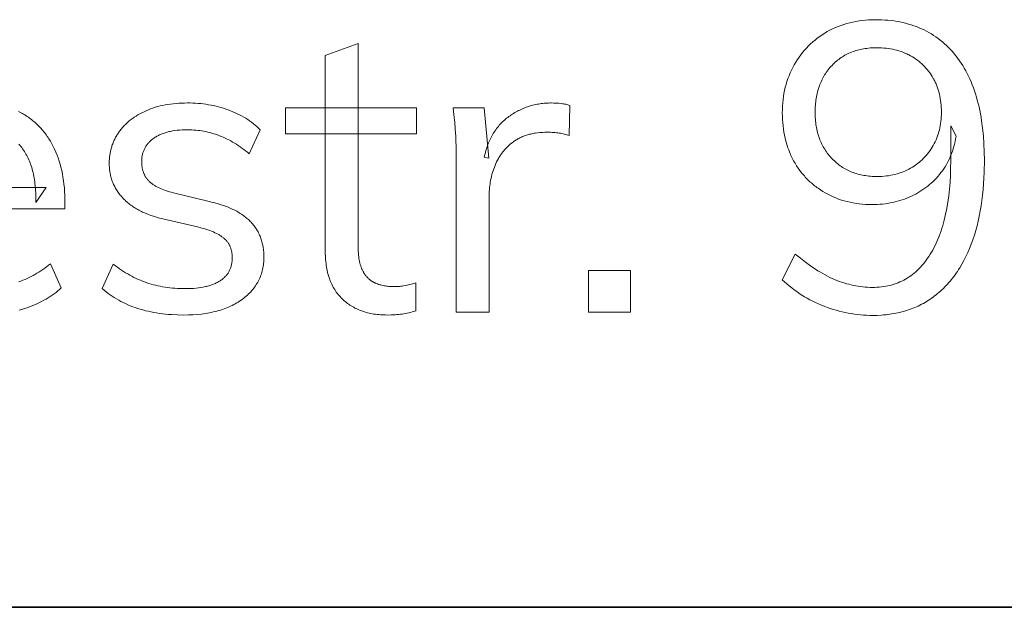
# Model space of a CAD drawing. Header units: millimetres. Extents: x -534 to -34, y 1269 to 1769.
# Tile 43 of 91: x -96.07 to -89.1, y 1287.3 to 1291.45. Entities that reach past the tile are written whole.
import ezdxf

# ---------------------------------------------------------------- set-up
doc = ezdxf.new("R2010")
doc.units = ezdxf.units.MM
doc.layers.add('ROXX_B.FLEX', color=7, linetype='Continuous', true_color=0x000000)

msp = doc.modelspace()

# ---------------------------------------------------------------- linework, layer by layer
at = {"layer": 'ROXX_B.FLEX', "lineweight": 0}
for points in [[(-90.0119, 1291.4542), (-89.9889, 1291.454), (-89.9662, 1291.4532), (-89.9439, 1291.4519), (-89.9219, 1291.4502), (-89.9002, 1291.4479), (-89.8789, 1291.4452), (-89.8579, 1291.4419), (-89.8372, 1291.4381), (-89.8169, 1291.4339), (-89.7969, 1291.4291), (-89.7772, 1291.4238), (-89.7579, 1291.4181), (-89.7388, 1291.4118), (-89.7202, 1291.405), (-89.7018, 1291.3977), (-89.6838, 1291.39), (-89.6661, 1291.3817), (-89.6487, 1291.3729), (-89.6317, 1291.3636), (-89.6149, 1291.3538), (-89.5986, 1291.3435), (-89.5825, 1291.3327), (-89.5668, 1291.3214), (-89.5514, 1291.3096), (-89.5363, 1291.2973), (-89.5216, 1291.2845), (-89.5072, 1291.2712), (-89.4931, 1291.2574), (-89.4794, 1291.2431), (-89.466, 1291.2282), (-89.4529, 1291.2129), (-89.4401, 1291.1971), (-89.4277, 1291.1808), (-89.4158, 1291.1641), (-89.4042, 1291.1469), (-89.393, 1291.1293), (-89.3822, 1291.1113), (-89.3718, 1291.0928), (-89.3618, 1291.0739), (-89.3522, 1291.0546), (-89.343, 1291.0348), (-89.3341, 1291.0146), (-89.3257, 1290.994), (-89.3176, 1290.9729), (-89.31, 1290.9514), (-89.3027, 1290.9294), (-89.2958, 1290.9071), (-89.2894, 1290.8842), (-89.2833, 1290.861), (-89.2776, 1290.8373), (-89.2723, 1290.8132), (-89.2674, 1290.7887), (-89.2629, 1290.7637), (-89.2588, 1290.7383), (-89.2517, 1290.6861), (-89.2462, 1290.6322), (-89.2423, 1290.5766), (-89.2399, 1290.5192), (-89.2391, 1290.4601), (-89.2406, 1290.3748), (-89.2424, 1290.3333), (-89.245, 1290.2926), (-89.2483, 1290.2527), (-89.2523, 1290.2136), (-89.257, 1290.1753), (-89.2625, 1290.1379), (-89.2687, 1290.1012), (-89.2756, 1290.0653), (-89.2833, 1290.0302), (-89.2917, 1289.9959), (-89.3008, 1289.9624), (-89.3106, 1289.9296), (-89.3211, 1289.8977), (-89.3324, 1289.8666), (-89.3445, 1289.8364), (-89.3571, 1289.807), (-89.3705, 1289.7786), (-89.3845, 1289.7511), (-89.3991, 1289.7244), (-89.4144, 1289.6987), (-89.4222, 1289.6862), (-89.4303, 1289.6739), (-89.4385, 1289.6619), (-89.4469, 1289.6501), (-89.4554, 1289.6385), (-89.4641, 1289.6271), (-89.473, 1289.6159), (-89.482, 1289.605), (-89.4912, 1289.5943), (-89.5005, 1289.5839), (-89.51, 1289.5736), (-89.5197, 1289.5636), (-89.5295, 1289.5538), (-89.5395, 1289.5443), (-89.5497, 1289.5349), (-89.56, 1289.5258), (-89.5705, 1289.5169), (-89.5811, 1289.5083), (-89.5919, 1289.4999), (-89.6029, 1289.4916), (-89.614, 1289.4837), (-89.6252, 1289.476), (-89.6366, 1289.4685), (-89.6481, 1289.4613), (-89.6598, 1289.4544), (-89.6716, 1289.4477), (-89.6835, 1289.4413), (-89.6956, 1289.4351), (-89.7079, 1289.4291), (-89.7202, 1289.4235), (-89.7328, 1289.4181), (-89.7454, 1289.4129), (-89.7583, 1289.408), (-89.7712, 1289.4033), (-89.7843, 1289.3989), (-89.7976, 1289.3947), (-89.811, 1289.3908), (-89.8245, 1289.3872), (-89.8382, 1289.3838), (-89.8521, 1289.3807), (-89.866, 1289.3778), (-89.8802, 1289.3751), (-89.8944, 1289.3727), (-89.9088, 1289.3706), (-89.9234, 1289.3687), (-89.9381, 1289.3671), (-89.953, 1289.3657), (-89.968, 1289.3646), (-89.9984, 1289.3631), (-90.0294, 1289.3626), (-90.0513, 1289.3628), (-90.0731, 1289.3636), (-90.0949, 1289.3648), (-90.1165, 1289.3666), (-90.1382, 1289.3688), (-90.1598, 1289.3716), (-90.1813, 1289.3749), (-90.2028, 1289.3787), (-90.2242, 1289.3829), (-90.2455, 1289.3877), (-90.2668, 1289.393), (-90.2881, 1289.3988), (-90.3093, 1289.4051), (-90.3304, 1289.4119), (-90.3514, 1289.4193), (-90.3725, 1289.4271), (-90.3934, 1289.4354), (-90.4139, 1289.4441), (-90.4342, 1289.4533), (-90.4542, 1289.463), (-90.4739, 1289.4731), (-90.4932, 1289.4838), (-90.5123, 1289.4948), (-90.531, 1289.5064), (-90.5495, 1289.5184), (-90.5676, 1289.5308), (-90.5854, 1289.5438), (-90.603, 1289.5571), (-90.6202, 1289.571), (-90.6371, 1289.5852), (-90.6536, 1289.6), (-90.6699, 1289.6151), (-90.6699, 1289.6151), (-90.578, 1289.7961), (-90.5417, 1289.7664), (-90.5057, 1289.7387), (-90.4702, 1289.7131), (-90.4527, 1289.7011), (-90.4352, 1289.6896), (-90.4178, 1289.6786), (-90.4006, 1289.6682), (-90.3835, 1289.6583), (-90.3664, 1289.6489), (-90.3495, 1289.64), (-90.3327, 1289.6316), (-90.3161, 1289.6238), (-90.2995, 1289.6165), (-90.2829, 1289.6098), (-90.2663, 1289.6034), (-90.2497, 1289.5975), (-90.2331, 1289.5921), (-90.2164, 1289.587), (-90.1998, 1289.5824), (-90.1831, 1289.5783), (-90.1664, 1289.5745), (-90.1497, 1289.5712), (-90.1329, 1289.5684), (-90.1162, 1289.5659), (-90.0994, 1289.5639), (-90.0826, 1289.5624), (-90.0659, 1289.5613), (-90.049, 1289.5606), (-90.0322, 1289.5604), (-90.0158, 1289.5606), (-89.9997, 1289.5613), (-89.9837, 1289.5625), (-89.968, 1289.5641), (-89.9526, 1289.5661), (-89.9373, 1289.5686), (-89.9223, 1289.5716), (-89.9075, 1289.5751), (-89.893, 1289.579), (-89.8787, 1289.5833), (-89.8646, 1289.5881), (-89.8507, 1289.5934), (-89.8371, 1289.5991), (-89.8237, 1289.6053), (-89.8106, 1289.6119), (-89.7976, 1289.619), (-89.7849, 1289.6266), (-89.7725, 1289.6346), (-89.7603, 1289.6431), (-89.7483, 1289.652), (-89.7365, 1289.6614), (-89.725, 1289.6712), (-89.7137, 1289.6815), (-89.7026, 1289.6923), (-89.6918, 1289.7035), (-89.6812, 1289.7151), (-89.6708, 1289.7272), (-89.6607, 1289.7398), (-89.6508, 1289.7529), (-89.6411, 1289.7664), (-89.6317, 1289.7803), (-89.6225, 1289.7947), (-89.6136, 1289.8096), (-89.605, 1289.8248), (-89.5967, 1289.8404), (-89.5886, 1289.8564), (-89.5808, 1289.8727), (-89.5733, 1289.8895), (-89.5661, 1289.9066), (-89.5592, 1289.9241), (-89.5525, 1289.942), (-89.5462, 1289.9602), (-89.5401, 1289.9788), (-89.5343, 1289.9978), (-89.5288, 1290.0172), (-89.5235, 1290.0369), (-89.5139, 1290.0776), (-89.5054, 1290.1197), (-89.498, 1290.1634), (-89.4918, 1290.2085), (-89.4867, 1290.2552), (-89.4827, 1290.3034), (-89.4799, 1290.353), (-89.4782, 1290.4043), (-89.4776, 1290.457), (-89.4776, 1290.457), (-89.4776, 1290.7043), (-89.4776, 1290.7043), (-89.4401, 1290.6295), (-89.4432, 1290.611), (-89.4468, 1290.5928), (-89.4509, 1290.575), (-89.4554, 1290.5575), (-89.4605, 1290.5403), (-89.4659, 1290.5234), (-89.4719, 1290.5068), (-89.4783, 1290.4906), (-89.4852, 1290.4747), (-89.4926, 1290.4591), (-89.5004, 1290.4439), (-89.5087, 1290.4289), (-89.5175, 1290.4143), (-89.5268, 1290.4), (-89.5365, 1290.3861), (-89.5467, 1290.3724), (-89.5573, 1290.3591), (-89.5682, 1290.3462), (-89.5795, 1290.3337), (-89.5911, 1290.3216), (-89.603, 1290.3098), (-89.6153, 1290.2985), (-89.6279, 1290.2875), (-89.6408, 1290.2769), (-89.6541, 1290.2667), (-89.6678, 1290.2568), (-89.6817, 1290.2474), (-89.696, 1290.2383), (-89.7106, 1290.2296), (-89.7256, 1290.2213), (-89.7409, 1290.2134), (-89.7565, 1290.2058), (-89.7724, 1290.1987), (-89.7885, 1290.192), (-89.8048, 1290.1858), (-89.8213, 1290.18), (-89.838, 1290.1747), (-89.8549, 1290.1699), (-89.872, 1290.1655), (-89.8893, 1290.1616), (-89.9068, 1290.1582), (-89.9245, 1290.1552), (-89.9425, 1290.1526), (-89.9606, 1290.1506), (-89.9789, 1290.149), (-89.9974, 1290.1478), (-90.0161, 1290.1471), (-90.035, 1290.1469), (-90.0582, 1290.1472), (-90.081, 1290.1482), (-90.1035, 1290.1498), (-90.1257, 1290.152), (-90.1475, 1290.1549), (-90.169, 1290.1584), (-90.1902, 1290.1626), (-90.211, 1290.1674), (-90.2315, 1290.1729), (-90.2516, 1290.1789), (-90.2715, 1290.1857), (-90.2909, 1290.1931), (-90.3101, 1290.2011), (-90.3195, 1290.2053), (-90.3289, 1290.2097), (-90.3381, 1290.2143), (-90.3473, 1290.219), (-90.3564, 1290.2239), (-90.3654, 1290.229), (-90.3832, 1290.2394), (-90.4005, 1290.2504), (-90.4172, 1290.2618), (-90.4254, 1290.2678), (-90.4335, 1290.2738), (-90.4414, 1290.28), (-90.4492, 1290.2863), (-90.4569, 1290.2927), (-90.4644, 1290.2993), (-90.4719, 1290.306), (-90.4792, 1290.3128), (-90.4864, 1290.3197), (-90.4934, 1290.3268), (-90.5004, 1290.334), (-90.5072, 1290.3413), (-90.5139, 1290.3487), (-90.5204, 1290.3563), (-90.5269, 1290.364), (-90.5332, 1290.3718), (-90.5454, 1290.3878), (-90.5572, 1290.4044), (-90.5685, 1290.4214), (-90.5793, 1290.4389), (-90.5896, 1290.457), (-90.5993, 1290.4755), (-90.6084, 1290.4944), (-90.6169, 1290.5136), (-90.6248, 1290.5333), (-90.632, 1290.5532), (-90.6386, 1290.5736), (-90.6445, 1290.5942), (-90.6499, 1290.6153), (-90.6546, 1290.6367), (-90.6586, 1290.6585), (-90.6621, 1290.6806), (-90.6649, 1290.7031), (-90.6671, 1290.7259), (-90.6687, 1290.7491), (-90.6696, 1290.7726), (-90.6699, 1290.7965), (-90.6696, 1290.82), (-90.6686, 1290.8432), (-90.6669, 1290.8661), (-90.6646, 1290.8887), (-90.6617, 1290.911), (-90.6581, 1290.9329), (-90.6538, 1290.9546), (-90.6488, 1290.9759), (-90.6432, 1290.997), (-90.6369, 1291.0177), (-90.63, 1291.0381), (-90.6224, 1291.0581), (-90.6141, 1291.0779), (-90.6052, 1291.0974), (-90.5956, 1291.1165), (-90.5854, 1291.1354), (-90.5745, 1291.1538), (-90.5632, 1291.1717), (-90.5513, 1291.1891), (-90.539, 1291.206), (-90.5262, 1291.2224), (-90.5128, 1291.2383), (-90.4989, 1291.2537), (-90.4846, 1291.2686), (-90.4697, 1291.2829), (-90.4543, 1291.2968), (-90.4384, 1291.3102), (-90.4221, 1291.3231), (-90.4052, 1291.3355), (-90.3878, 1291.3474), (-90.3698, 1291.3588), (-90.3514, 1291.3697), (-90.3326, 1291.3799), (-90.3134, 1291.3894), (-90.2939, 1291.3983), (-90.2741, 1291.4066), (-90.254, 1291.4141), (-90.2336, 1291.4211), (-90.2128, 1291.4274), (-90.1918, 1291.433), (-90.1704, 1291.4379), (-90.1487, 1291.4423), (-90.1267, 1291.4459), (-90.1043, 1291.4489), (-90.0817, 1291.4512), (-90.0587, 1291.4529), (-90.0355, 1291.4539)], [(-93.2649, 1289.5923), (-93.2649, 1289.3941), (-93.277, 1289.3906), (-93.2891, 1289.3873), (-93.3012, 1289.3842), (-93.3132, 1289.3814), (-93.3372, 1289.3765), (-93.361, 1289.3724), (-93.373, 1289.3707), (-93.3853, 1289.3692), (-93.398, 1289.368), (-93.411, 1289.367), (-93.4242, 1289.3663), (-93.4378, 1289.3658), (-93.4659, 1289.3654), (-93.4784, 1289.3655), (-93.4908, 1289.3658), (-93.5029, 1289.3664), (-93.515, 1289.3672), (-93.5268, 1289.3682), (-93.5385, 1289.3694), (-93.5501, 1289.3709), (-93.5615, 1289.3725), (-93.5727, 1289.3745), (-93.5837, 1289.3766), (-93.5946, 1289.3789), (-93.6054, 1289.3815), (-93.6159, 1289.3843), (-93.6263, 1289.3874), (-93.6366, 1289.3906), (-93.6467, 1289.3941), (-93.6566, 1289.3978), (-93.6664, 1289.4017), (-93.676, 1289.4059), (-93.6854, 1289.4103), (-93.6947, 1289.4149), (-93.7038, 1289.4197), (-93.7128, 1289.4248), (-93.7216, 1289.43), (-93.7302, 1289.4355), (-93.7387, 1289.4413), (-93.747, 1289.4472), (-93.7551, 1289.4534), (-93.7631, 1289.4598), (-93.771, 1289.4665), (-93.7786, 1289.4733), (-93.7861, 1289.4804), (-93.7935, 1289.4877), (-93.8006, 1289.4952), (-93.8075, 1289.5029), (-93.8141, 1289.5109), (-93.8205, 1289.5191), (-93.8267, 1289.5275), (-93.8327, 1289.5361), (-93.8384, 1289.545), (-93.8438, 1289.5541), (-93.8491, 1289.5634), (-93.8541, 1289.5729), (-93.8589, 1289.5827), (-93.8634, 1289.5927), (-93.8677, 1289.6029), (-93.8718, 1289.6133), (-93.8756, 1289.624), (-93.8792, 1289.6349), (-93.8826, 1289.646), (-93.8858, 1289.6573), (-93.8887, 1289.6688), (-93.8913, 1289.6806), (-93.8938, 1289.6926), (-93.896, 1289.7048), (-93.898, 1289.7173), (-93.8997, 1289.73), (-93.9012, 1289.7429), (-93.9025, 1289.756), (-93.9035, 1289.7693), (-93.9044, 1289.7829), (-93.9049, 1289.7966), (-93.9054, 1289.8249), (-93.9054, 1289.8249), (-93.9054, 1291.2013), (-93.9054, 1291.2013), (-93.6728, 1291.2848), (-93.6728, 1291.2847), (-93.6728, 1289.8564), (-93.6727, 1289.8423), (-93.6723, 1289.8286), (-93.6717, 1289.8152), (-93.6708, 1289.8023), (-93.6696, 1289.7897), (-93.6682, 1289.7776), (-93.6665, 1289.7658), (-93.6646, 1289.7545), (-93.6624, 1289.7435), (-93.6599, 1289.733), (-93.6572, 1289.7228), (-93.6557, 1289.7179), (-93.6542, 1289.7131), (-93.6526, 1289.7084), (-93.6509, 1289.7038), (-93.6492, 1289.6993), (-93.6474, 1289.6949), (-93.6455, 1289.6906), (-93.6436, 1289.6864), (-93.6416, 1289.6823), (-93.6375, 1289.6743), (-93.6353, 1289.6705), (-93.6332, 1289.6668), (-93.631, 1289.6631), (-93.6287, 1289.6595), (-93.6264, 1289.6559), (-93.624, 1289.6525), (-93.6216, 1289.6491), (-93.6192, 1289.6458), (-93.6167, 1289.6426), (-93.6141, 1289.6394), (-93.6115, 1289.6364), (-93.6089, 1289.6334), (-93.6061, 1289.6304), (-93.6034, 1289.6276), (-93.6006, 1289.6248), (-93.5977, 1289.6221), (-93.5948, 1289.6195), (-93.5919, 1289.6169), (-93.5889, 1289.6145), (-93.5858, 1289.6121), (-93.5827, 1289.6097), (-93.5796, 1289.6075), (-93.5764, 1289.6053), (-93.5731, 1289.6032), (-93.5698, 1289.6012), (-93.5665, 1289.5992), (-93.5631, 1289.5973), (-93.5597, 1289.5955), (-93.5562, 1289.5938), (-93.5526, 1289.5921), (-93.549, 1289.5906), (-93.5419, 1289.5876), (-93.5346, 1289.5849), (-93.5271, 1289.5823), (-93.5196, 1289.58), (-93.5119, 1289.5778), (-93.5041, 1289.5758), (-93.4962, 1289.574), (-93.4882, 1289.5724), (-93.48, 1289.571), (-93.4718, 1289.5698), (-93.4634, 1289.5687), (-93.4549, 1289.5679), (-93.4463, 1289.5672), (-93.4376, 1289.5667), (-93.4288, 1289.5665), (-93.4199, 1289.5664), (-93.3989, 1289.5667), (-93.3888, 1289.5671), (-93.3789, 1289.5678), (-93.3693, 1289.5686), (-93.36, 1289.5696), (-93.3509, 1289.5709), (-93.3334, 1289.5738), (-93.3244, 1289.5756), (-93.3152, 1289.5777), (-93.3057, 1289.5801), (-93.2959, 1289.5828), (-93.2859, 1289.5857)], [(-90.0006, 1291.256), (-90.0129, 1291.2559), (-90.0251, 1291.2555), (-90.0371, 1291.2549), (-90.0489, 1291.2541), (-90.0606, 1291.253), (-90.0721, 1291.2516), (-90.0835, 1291.25), (-90.0947, 1291.2482), (-90.1058, 1291.2461), (-90.1167, 1291.2438), (-90.1274, 1291.2412), (-90.138, 1291.2384), (-90.1485, 1291.2354), (-90.1588, 1291.2321), (-90.169, 1291.2285), (-90.179, 1291.2248), (-90.1888, 1291.2207), (-90.1985, 1291.2165), (-90.208, 1291.2119), (-90.2174, 1291.2072), (-90.2267, 1291.2022), (-90.2357, 1291.1969), (-90.2447, 1291.1915), (-90.2534, 1291.1857), (-90.2621, 1291.1798), (-90.2705, 1291.1735), (-90.2788, 1291.1671), (-90.287, 1291.1604), (-90.295, 1291.1534), (-90.3029, 1291.1462), (-90.3105, 1291.1388), (-90.3181, 1291.1311), (-90.3254, 1291.1232), (-90.3325, 1291.1152), (-90.3394, 1291.1069), (-90.3461, 1291.0986), (-90.3525, 1291.09), (-90.3587, 1291.0813), (-90.3646, 1291.0724), (-90.3703, 1291.0634), (-90.3758, 1291.0542), (-90.381, 1291.0449), (-90.386, 1291.0354), (-90.3908, 1291.0257), (-90.3954, 1291.0159), (-90.3997, 1291.0059), (-90.4037, 1290.9958), (-90.4076, 1290.9855), (-90.4112, 1290.975), (-90.4146, 1290.9644), (-90.4177, 1290.9537), (-90.4206, 1290.9427), (-90.4233, 1290.9316), (-90.4257, 1290.9204), (-90.4279, 1290.909), (-90.4299, 1290.8974), (-90.4317, 1290.8857), (-90.4332, 1290.8738), (-90.4344, 1290.8618), (-90.4355, 1290.8496), (-90.4363, 1290.8373), (-90.4369, 1290.8248), (-90.4372, 1290.8121), (-90.4374, 1290.7993), (-90.4372, 1290.7866), (-90.4369, 1290.7741), (-90.4363, 1290.7617), (-90.4355, 1290.7495), (-90.4344, 1290.7374), (-90.4331, 1290.7255), (-90.4316, 1290.7138), (-90.4298, 1290.7022), (-90.4278, 1290.6907), (-90.4255, 1290.6794), (-90.4231, 1290.6683), (-90.4204, 1290.6573), (-90.4174, 1290.6465), (-90.4142, 1290.6358), (-90.4108, 1290.6253), (-90.4071, 1290.6149), (-90.4032, 1290.6047), (-90.3991, 1290.5947), (-90.3948, 1290.5848), (-90.3902, 1290.575), (-90.3853, 1290.5655), (-90.3803, 1290.556), (-90.375, 1290.5468), (-90.3694, 1290.5376), (-90.3637, 1290.5287), (-90.3576, 1290.5199), (-90.3514, 1290.5112), (-90.3449, 1290.5027), (-90.3382, 1290.4944), (-90.3313, 1290.4862), (-90.3241, 1290.4782), (-90.3167, 1290.4703), (-90.3091, 1290.4626), (-90.3013, 1290.4551), (-90.2934, 1290.4479), (-90.2853, 1290.4409), (-90.2771, 1290.4342), (-90.2687, 1290.4277), (-90.2602, 1290.4215), (-90.2515, 1290.4155), (-90.2427, 1290.4098), (-90.2337, 1290.4043), (-90.2246, 1290.399), (-90.2153, 1290.394), (-90.2058, 1290.3892), (-90.1962, 1290.3847), (-90.1865, 1290.3804), (-90.1766, 1290.3764), (-90.1665, 1290.3726), (-90.1564, 1290.369), (-90.146, 1290.3657), (-90.1355, 1290.3627), (-90.1249, 1290.3599), (-90.1141, 1290.3573), (-90.1031, 1290.355), (-90.092, 1290.3529), (-90.0808, 1290.3511), (-90.0694, 1290.3495), (-90.0578, 1290.3481), (-90.0461, 1290.347), (-90.0343, 1290.3462), (-90.0223, 1290.3456), (-90.0101, 1290.3452), (-89.9978, 1290.3451), (-89.9814, 1290.3453), (-89.9651, 1290.346), (-89.9492, 1290.3471), (-89.9334, 1290.3488), (-89.9178, 1290.3508), (-89.9025, 1290.3534), (-89.8875, 1290.3563), (-89.8726, 1290.3598), (-89.858, 1290.3637), (-89.8436, 1290.3681), (-89.8295, 1290.3729), (-89.8155, 1290.3782), (-89.8018, 1290.384), (-89.7884, 1290.3902), (-89.7751, 1290.3969), (-89.7621, 1290.404), (-89.7494, 1290.4115), (-89.737, 1290.4194), (-89.725, 1290.4276), (-89.7133, 1290.4362), (-89.702, 1290.445), (-89.691, 1290.4543), (-89.6804, 1290.4638), (-89.6702, 1290.4737), (-89.6603, 1290.4839), (-89.6507, 1290.4945), (-89.6416, 1290.5054), (-89.6327, 1290.5167), (-89.6243, 1290.5282), (-89.6162, 1290.5402), (-89.6085, 1290.5524), (-89.6011, 1290.565), (-89.5942, 1290.5779), (-89.5877, 1290.591), (-89.5816, 1290.6043), (-89.5761, 1290.6179), (-89.5709, 1290.6317), (-89.5662, 1290.6457), (-89.562, 1290.66), (-89.5582, 1290.6745), (-89.5548, 1290.6893), (-89.552, 1290.7043), (-89.5495, 1290.7195), (-89.5475, 1290.735), (-89.5459, 1290.7507), (-89.5448, 1290.7667), (-89.5442, 1290.7829), (-89.5439, 1290.7993), (-89.5442, 1290.8164), (-89.5448, 1290.8332), (-89.5459, 1290.8498), (-89.5475, 1290.866), (-89.5495, 1290.882), (-89.552, 1290.8977), (-89.5548, 1290.9131), (-89.5582, 1290.9282), (-89.562, 1290.9431), (-89.5662, 1290.9577), (-89.5709, 1290.972), (-89.5761, 1290.986), (-89.5788, 1290.9929), (-89.5816, 1290.9997), (-89.5846, 1291.0065), (-89.5877, 1291.0132), (-89.5909, 1291.0198), (-89.5942, 1291.0263), (-89.5976, 1291.0328), (-89.6011, 1291.0392), (-89.6085, 1291.0518), (-89.6162, 1291.0641), (-89.6243, 1291.0759), (-89.6285, 1291.0817), (-89.6327, 1291.0875), (-89.6371, 1291.0931), (-89.6416, 1291.0986), (-89.6461, 1291.1041), (-89.6507, 1291.1095), (-89.6555, 1291.1147), (-89.6603, 1291.1199), (-89.6652, 1291.125), (-89.6702, 1291.13), (-89.6753, 1291.135), (-89.6804, 1291.1398), (-89.6857, 1291.1446), (-89.691, 1291.1492), (-89.702, 1291.1583), (-89.7133, 1291.167), (-89.725, 1291.1754), (-89.737, 1291.1835), (-89.7494, 1291.1912), (-89.7621, 1291.1985), (-89.7751, 1291.2055), (-89.7817, 1291.2088), (-89.7884, 1291.212), (-89.7951, 1291.2151), (-89.8019, 1291.2181), (-89.8157, 1291.2238), (-89.8297, 1291.2289), (-89.844, 1291.2336), (-89.8586, 1291.2379), (-89.8734, 1291.2417), (-89.8884, 1291.2451), (-89.9037, 1291.248), (-89.9192, 1291.2504), (-89.935, 1291.2525), (-89.951, 1291.254), (-89.9673, 1291.2551), (-89.9839, 1291.2558)], [(-94.9055, 1289.3654), (-94.9504, 1289.3661), (-94.9943, 1289.3683), (-95.0157, 1289.3699), (-95.0369, 1289.3719), (-95.0578, 1289.3743), (-95.0783, 1289.377), (-95.0986, 1289.3801), (-95.1186, 1289.3836), (-95.1383, 1289.3874), (-95.1577, 1289.3916), (-95.1768, 1289.3961), (-95.1956, 1289.4011), (-95.2141, 1289.4063), (-95.2323, 1289.412), (-95.2502, 1289.418), (-95.2679, 1289.4244), (-95.2852, 1289.4311), (-95.3022, 1289.4382), (-95.3189, 1289.4457), (-95.3353, 1289.4535), (-95.3515, 1289.4617), (-95.3673, 1289.4703), (-95.3828, 1289.4792), (-95.3981, 1289.4885), (-95.413, 1289.4982), (-95.4276, 1289.5082), (-95.442, 1289.5186), (-95.456, 1289.5294), (-95.4697, 1289.5405), (-95.4832, 1289.552), (-95.4832, 1289.552), (-95.4053, 1289.7246), (-95.3909, 1289.7136), (-95.3765, 1289.703), (-95.362, 1289.6927), (-95.3474, 1289.6829), (-95.3328, 1289.6734), (-95.3181, 1289.6643), (-95.3034, 1289.6555), (-95.2886, 1289.6472), (-95.2737, 1289.6392), (-95.2588, 1289.6316), (-95.2438, 1289.6243), (-95.2288, 1289.6175), (-95.2137, 1289.611), (-95.1986, 1289.6049), (-95.1834, 1289.5991), (-95.1682, 1289.5937), (-95.1528, 1289.5887), (-95.1372, 1289.584), (-95.1214, 1289.5796), (-95.1054, 1289.5755), (-95.0892, 1289.5718), (-95.0728, 1289.5683), (-95.0561, 1289.5652), (-95.0393, 1289.5625), (-95.0222, 1289.56), (-95.0049, 1289.5579), (-94.9874, 1289.5561), (-94.9697, 1289.5546), (-94.9518, 1289.5535), (-94.9336, 1289.5526), (-94.9153, 1289.5521), (-94.8967, 1289.552), (-94.8765, 1289.5522), (-94.857, 1289.5529), (-94.8381, 1289.554), (-94.8198, 1289.5555), (-94.8021, 1289.5575), (-94.7851, 1289.5599), (-94.7686, 1289.5628), (-94.7528, 1289.5661), (-94.7451, 1289.5679), (-94.7376, 1289.5698), (-94.7302, 1289.5719), (-94.723, 1289.574), (-94.7159, 1289.5763), (-94.709, 1289.5786), (-94.7022, 1289.5811), (-94.6956, 1289.5836), (-94.6892, 1289.5863), (-94.6829, 1289.5891), (-94.6767, 1289.592), (-94.6707, 1289.595), (-94.6649, 1289.5981), (-94.6592, 1289.6013), (-94.6537, 1289.6047), (-94.6483, 1289.6081), (-94.6431, 1289.6116), (-94.638, 1289.6153), (-94.6331, 1289.619), (-94.6284, 1289.6228), (-94.6238, 1289.6268), (-94.6194, 1289.6308), (-94.6152, 1289.6349), (-94.6111, 1289.6391), (-94.6072, 1289.6435), (-94.6035, 1289.6479), (-94.5999, 1289.6524), (-94.5965, 1289.657), (-94.5933, 1289.6618), (-94.5902, 1289.6666), (-94.5873, 1289.6715), (-94.5846, 1289.6765), (-94.582, 1289.6816), (-94.5796, 1289.6868), (-94.5774, 1289.6921), (-94.5753, 1289.6976), (-94.5734, 1289.7031), (-94.5717, 1289.7087), (-94.5701, 1289.7144), (-94.5687, 1289.7202), (-94.5675, 1289.7261), (-94.5664, 1289.7321), (-94.5655, 1289.7382), (-94.5648, 1289.7444), (-94.5642, 1289.7507), (-94.5638, 1289.7571), (-94.5635, 1289.7636), (-94.5634, 1289.7702), (-94.5635, 1289.7755), (-94.5637, 1289.7808), (-94.5639, 1289.786), (-94.5643, 1289.7912), (-94.5648, 1289.7963), (-94.5655, 1289.8013), (-94.5662, 1289.8062), (-94.567, 1289.8111), (-94.568, 1289.8159), (-94.569, 1289.8206), (-94.5702, 1289.8253), (-94.5715, 1289.8298), (-94.5729, 1289.8344), (-94.5744, 1289.8388), (-94.576, 1289.8432), (-94.5777, 1289.8475), (-94.5796, 1289.8517), (-94.5816, 1289.8559), (-94.5836, 1289.86), (-94.5858, 1289.864), (-94.5881, 1289.868), (-94.5905, 1289.8719), (-94.5931, 1289.8757), (-94.5957, 1289.8795), (-94.5985, 1289.8831), (-94.6013, 1289.8868), (-94.6043, 1289.8903), (-94.6074, 1289.8938), (-94.6106, 1289.8972), (-94.614, 1289.9005), (-94.6174, 1289.9038), (-94.621, 1289.907), (-94.6246, 1289.9101), (-94.6284, 1289.9132), (-94.6324, 1289.9163), (-94.6365, 1289.9193), (-94.6407, 1289.9223), (-94.6451, 1289.9252), (-94.6497, 1289.9281), (-94.6544, 1289.931), (-94.6592, 1289.9338), (-94.6642, 1289.9366), (-94.6746, 1289.9421), (-94.6856, 1289.9474), (-94.6971, 1289.9526), (-94.7093, 1289.9576), (-94.722, 1289.9625), (-94.7353, 1289.9673), (-94.7492, 1289.9719), (-94.7636, 1289.9764), (-94.7786, 1289.9808), (-94.8104, 1289.989), (-94.8104, 1289.989), (-95.0549, 1290.0462), (-95.0772, 1290.0515), (-95.0988, 1290.0573), (-95.1199, 1290.0636), (-95.1403, 1290.0704), (-95.16, 1290.0776), (-95.1791, 1290.0854), (-95.1884, 1290.0894), (-95.1976, 1290.0936), (-95.2066, 1290.0979), (-95.2154, 1290.1023), (-95.2241, 1290.1069), (-95.2326, 1290.1116), (-95.2409, 1290.1164), (-95.2491, 1290.1213), (-95.2572, 1290.1263), (-95.2651, 1290.1315), (-95.2728, 1290.1368), (-95.2804, 1290.1422), (-95.2878, 1290.1477), (-95.295, 1290.1534), (-95.3021, 1290.1592), (-95.309, 1290.1651), (-95.3158, 1290.1712), (-95.3224, 1290.1773), (-95.3288, 1290.1836), (-95.3351, 1290.19), (-95.3412, 1290.1965), (-95.3471, 1290.2031), (-95.3528, 1290.2098), (-95.3583, 1290.2166), (-95.3636, 1290.2234), (-95.3688, 1290.2303), (-95.3737, 1290.2373), (-95.3784, 1290.2443), (-95.383, 1290.2514), (-95.3873, 1290.2586), (-95.3915, 1290.2659), (-95.3954, 1290.2733), (-95.3992, 1290.2807), (-95.4028, 1290.2883), (-95.4061, 1290.2959), (-95.4093, 1290.3035), (-95.4123, 1290.3113), (-95.4151, 1290.3191), (-95.4177, 1290.3271), (-95.4201, 1290.3351), (-95.4224, 1290.3431), (-95.4244, 1290.3513), (-95.4262, 1290.3595), (-95.4279, 1290.3679), (-95.4293, 1290.3763), (-95.4306, 1290.3847), (-95.4316, 1290.3933), (-95.4325, 1290.4019), (-95.4332, 1290.4107), (-95.4337, 1290.4195), (-95.434, 1290.4284), (-95.4341, 1290.4373), (-95.4338, 1290.453), (-95.4334, 1290.4607), (-95.433, 1290.4684), (-95.4324, 1290.476), (-95.4316, 1290.4836), (-95.4307, 1290.4911), (-95.4297, 1290.4986), (-95.4286, 1290.5059), (-95.4273, 1290.5133), (-95.4259, 1290.5205), (-95.4243, 1290.5278), (-95.4226, 1290.5349), (-95.4208, 1290.542), (-95.4189, 1290.549), (-95.4168, 1290.556), (-95.4146, 1290.5629), (-95.4122, 1290.5698), (-95.4097, 1290.5766), (-95.4071, 1290.5833), (-95.4043, 1290.59), (-95.4015, 1290.5966), (-95.3984, 1290.6032), (-95.3953, 1290.6097), (-95.392, 1290.6162), (-95.3886, 1290.6226), (-95.385, 1290.6289), (-95.3814, 1290.6352), (-95.3775, 1290.6414), (-95.3736, 1290.6476), (-95.3695, 1290.6537), (-95.3653, 1290.6597), (-95.3609, 1290.6657), (-95.3564, 1290.6716), (-95.3518, 1290.6774), (-95.3471, 1290.6831), (-95.3423, 1290.6888), (-95.3374, 1290.6943), (-95.3324, 1290.6998), (-95.3273, 1290.7052), (-95.322, 1290.7105), (-95.3167, 1290.7158), (-95.3113, 1290.7209), (-95.3057, 1290.726), (-95.2943, 1290.7359), (-95.2825, 1290.7455), (-95.2703, 1290.7548), (-95.2576, 1290.7637), (-95.2445, 1290.7723), (-95.2309, 1290.7806), (-95.217, 1290.7886), (-95.2025, 1290.7962), (-95.1877, 1290.8035), (-95.1724, 1290.8105), (-95.1568, 1290.8172), (-95.1409, 1290.8234), (-95.1246, 1290.8291), (-95.1079, 1290.8345), (-95.0909, 1290.8394), (-95.0735, 1290.8439), (-95.0558, 1290.8479), (-95.0376, 1290.8516), (-95.0192, 1290.8548), (-95.0003, 1290.8576), (-94.9811, 1290.8599), (-94.9615, 1290.8618), (-94.9416, 1290.8633), (-94.9212, 1290.8644), (-94.9006, 1290.865), (-94.8795, 1290.8653), (-94.8605, 1290.8651), (-94.8417, 1290.8645), (-94.823, 1290.8636), (-94.8045, 1290.8622), (-94.786, 1290.8605), (-94.7677, 1290.8584), (-94.7496, 1290.8559), (-94.7315, 1290.8531), (-94.7136, 1290.8498), (-94.6958, 1290.8462), (-94.6782, 1290.8422), (-94.6607, 1290.8377), (-94.6434, 1290.8329), (-94.6262, 1290.8277), (-94.6091, 1290.8221), (-94.5922, 1290.8162), (-94.5755, 1290.8099), (-94.5592, 1290.8034), (-94.5432, 1290.7964), (-94.5275, 1290.7892), (-94.5121, 1290.7816), (-94.4971, 1290.7737), (-94.4824, 1290.7654), (-94.4681, 1290.7567), (-94.4541, 1290.7478), (-94.4404, 1290.7385), (-94.427, 1290.7288), (-94.414, 1290.7188), (-94.4013, 1290.7085), (-94.389, 1290.6978), (-94.3769, 1290.6868), (-94.3653, 1290.6755), (-94.3653, 1290.6755), (-94.4428, 1290.5061), (-94.4557, 1290.5167), (-94.4687, 1290.5269), (-94.4817, 1290.5368), (-94.4947, 1290.5464), (-94.5078, 1290.5556), (-94.5209, 1290.5644), (-94.5341, 1290.5729), (-94.5473, 1290.5811), (-94.5606, 1290.5889), (-94.5738, 1290.5963), (-94.5871, 1290.6034), (-94.6004, 1290.6102), (-94.6138, 1290.6166), (-94.6272, 1290.6227), (-94.6405, 1290.6284), (-94.6539, 1290.6338), (-94.6675, 1290.6388), (-94.6811, 1290.6436), (-94.6948, 1290.648), (-94.7085, 1290.6521), (-94.7224, 1290.6559), (-94.7363, 1290.6593), (-94.7503, 1290.6624), (-94.7644, 1290.6651), (-94.7785, 1290.6676), (-94.7927, 1290.6697), (-94.807, 1290.6715), (-94.8214, 1290.6729), (-94.8358, 1290.674), (-94.8503, 1290.6749), (-94.8649, 1290.6753), (-94.8795, 1290.6755), (-94.8986, 1290.6753), (-94.9172, 1290.6746), (-94.9352, 1290.6734), (-94.9527, 1290.6717), (-94.9696, 1290.6696), (-94.986, 1290.667), (-94.994, 1290.6656), (-95.0018, 1290.664), (-95.0095, 1290.6623), (-95.0171, 1290.6605), (-95.0245, 1290.6585), (-95.0318, 1290.6565), (-95.039, 1290.6543), (-95.046, 1290.652), (-95.0528, 1290.6496), (-95.0596, 1290.647), (-95.0662, 1290.6444), (-95.0727, 1290.6416), (-95.079, 1290.6387), (-95.0852, 1290.6357), (-95.0912, 1290.6326), (-95.0971, 1290.6293), (-95.1029, 1290.626), (-95.1086, 1290.6225), (-95.1141, 1290.6189), (-95.1194, 1290.6152), (-95.1246, 1290.6113), (-95.1297, 1290.6074), (-95.1346, 1290.6034), (-95.1393, 1290.5994), (-95.1438, 1290.5952), (-95.1482, 1290.591), (-95.1524, 1290.5867), (-95.1565, 1290.5823), (-95.1604, 1290.5778), (-95.1641, 1290.5732), (-95.1677, 1290.5686), (-95.1711, 1290.5638), (-95.1743, 1290.559), (-95.1774, 1290.5541), (-95.1803, 1290.5491), (-95.183, 1290.544), (-95.1856, 1290.5389), (-95.188, 1290.5336), (-95.1903, 1290.5283), (-95.1923, 1290.5229), (-95.1942, 1290.5174), (-95.196, 1290.5118), (-95.1976, 1290.5062), (-95.199, 1290.5004), (-95.2002, 1290.4946), (-95.2013, 1290.4887), (-95.2022, 1290.4827), (-95.203, 1290.4766), (-95.2036, 1290.4704), (-95.204, 1290.4641), (-95.2042, 1290.4578), (-95.2043, 1290.4514), (-95.2043, 1290.4458), (-95.2041, 1290.4404), (-95.2038, 1290.435), (-95.2035, 1290.4297), (-95.203, 1290.4245), (-95.2024, 1290.4193), (-95.2017, 1290.4142), (-95.201, 1290.4092), (-95.2001, 1290.4043), (-95.1991, 1290.3994), (-95.198, 1290.3946), (-95.1968, 1290.3899), (-95.1955, 1290.3852), (-95.1941, 1290.3806), (-95.1926, 1290.3761), (-95.191, 1290.3717), (-95.1893, 1290.3673), (-95.1874, 1290.363), (-95.1855, 1290.3588), (-95.1835, 1290.3547), (-95.1814, 1290.3506), (-95.1792, 1290.3466), (-95.1768, 1290.3427), (-95.1744, 1290.3388), (-95.1719, 1290.3351), (-95.1693, 1290.3314), (-95.1665, 1290.3277), (-95.1637, 1290.3242), (-95.1608, 1290.3207), (-95.1577, 1290.3173), (-95.1546, 1290.314), (-95.1513, 1290.3107), (-95.1479, 1290.3075), (-95.1444, 1290.3043), (-95.1407, 1290.3011), (-95.1369, 1290.2981), (-95.133, 1290.295), (-95.129, 1290.292), (-95.1248, 1290.2891), (-95.1205, 1290.2862), (-95.1161, 1290.2833), (-95.1116, 1290.2805), (-95.107, 1290.2777), (-95.1022, 1290.275), (-95.0973, 1290.2723), (-95.0922, 1290.2697), (-95.0818, 1290.2646), (-95.0709, 1290.2597), (-95.0594, 1290.255), (-95.0475, 1290.2504), (-95.035, 1290.246), (-95.0221, 1290.2418), (-95.0086, 1290.2378), (-94.9946, 1290.234), (-94.9802, 1290.2304), (-94.9802, 1290.2304), (-94.736, 1290.17), (-94.7109, 1290.1644), (-94.6867, 1290.1584), (-94.6633, 1290.1519), (-94.6407, 1290.1449), (-94.6189, 1290.1375), (-94.598, 1290.1297), (-94.578, 1290.1215), (-94.5683, 1290.1172), (-94.5588, 1290.1128), (-94.5495, 1290.1083), (-94.5404, 1290.1036), (-94.5316, 1290.0989), (-94.5229, 1290.0941), (-94.5145, 1290.0891), (-94.5063, 1290.0841), (-94.4983, 1290.0789), (-94.4905, 1290.0737), (-94.4829, 1290.0683), (-94.4755, 1290.0628), (-94.4684, 1290.0572), (-94.4614, 1290.0515), (-94.4547, 1290.0457), (-94.4482, 1290.0398), (-94.4419, 1290.0338), (-94.4358, 1290.0276), (-94.4298, 1290.0214), (-94.4241, 1290.015), (-94.4185, 1290.0086), (-94.4131, 1290.002), (-94.4079, 1289.9954), (-94.4029, 1289.9886), (-94.3981, 1289.9817), (-94.3935, 1289.9748), (-94.389, 1289.9677), (-94.3848, 1289.9605), (-94.3807, 1289.9532), (-94.3769, 1289.9458), (-94.3732, 1289.9383), (-94.3697, 1289.9307), (-94.3664, 1289.923), (-94.3633, 1289.9152), (-94.3604, 1289.9072), (-94.3577, 1289.8992), (-94.3552, 1289.8911), (-94.3528, 1289.8829), (-94.3507, 1289.8745), (-94.3487, 1289.8661), (-94.3469, 1289.8576), (-94.3453, 1289.8489), (-94.3439, 1289.8402), (-94.3427, 1289.8313), (-94.3416, 1289.8224), (-94.3408, 1289.8133), (-94.3402, 1289.8042), (-94.3397, 1289.7949), (-94.3394, 1289.7856), (-94.3393, 1289.7761), (-94.3395, 1289.7645), (-94.3399, 1289.7531), (-94.3406, 1289.7418), (-94.3417, 1289.7306), (-94.343, 1289.7196), (-94.3447, 1289.7087), (-94.3466, 1289.698), (-94.3488, 1289.6874), (-94.3514, 1289.677), (-94.3542, 1289.6667), (-94.3573, 1289.6565), (-94.3607, 1289.6465), (-94.3645, 1289.6367), (-94.3685, 1289.627), (-94.3728, 1289.6174), (-94.3774, 1289.608), (-94.3823, 1289.5988), (-94.3875, 1289.5896), (-94.393, 1289.5807), (-94.3988, 1289.5718), (-94.4049, 1289.5631), (-94.4113, 1289.5546), (-94.418, 1289.5462), (-94.425, 1289.538), (-94.4323, 1289.5299), (-94.4398, 1289.5219), (-94.4477, 1289.5141), (-94.4559, 1289.5065), (-94.4644, 1289.4989), (-94.4731, 1289.4916), (-94.4822, 1289.4843), (-94.4915, 1289.4773), (-94.5012, 1289.4704), (-94.511, 1289.4637), (-94.5211, 1289.4572), (-94.5314, 1289.451), (-94.5419, 1289.445), (-94.5526, 1289.4392), (-94.5635, 1289.4336), (-94.5746, 1289.4283), (-94.586, 1289.4231), (-94.5975, 1289.4182), (-94.6093, 1289.4135), (-94.6212, 1289.409), (-94.6334, 1289.4048), (-94.6458, 1289.4007), (-94.6584, 1289.3969), (-94.6713, 1289.3933), (-94.6843, 1289.3899), (-94.6976, 1289.3868), (-94.711, 1289.3838), (-94.7247, 1289.3811), (-94.7386, 1289.3786), (-94.7527, 1289.3763), (-94.7815, 1289.3723), (-94.8112, 1289.3693), (-94.8418, 1289.3671), (-94.8732, 1289.3658)], [(-94.1871, 1290.6471), (-94.1871, 1290.8309), (-93.2589, 1290.8309), (-93.2589, 1290.6471)], [(-92.9773, 1289.3854), (-92.9773, 1290.4254), (-92.9784, 1290.5265), (-92.9818, 1290.6281), (-92.9846, 1290.6791), (-92.9886, 1290.7298), (-92.9939, 1290.7804), (-93.0004, 1290.8309), (-93.0004, 1290.8309), (-92.7794, 1290.8309), (-92.7794, 1290.8309), (-92.7475, 1290.4745), (-92.7794, 1290.4829), (-92.7768, 1290.4947), (-92.774, 1290.5063), (-92.771, 1290.5177), (-92.7679, 1290.5289), (-92.7645, 1290.54), (-92.761, 1290.5508), (-92.7573, 1290.5615), (-92.7534, 1290.572), (-92.7493, 1290.5823), (-92.7451, 1290.5924), (-92.7406, 1290.6024), (-92.736, 1290.6121), (-92.7312, 1290.6217), (-92.7262, 1290.6311), (-92.7211, 1290.6403), (-92.7157, 1290.6493), (-92.7102, 1290.6582), (-92.7045, 1290.6668), (-92.6986, 1290.6753), (-92.6925, 1290.6836), (-92.6863, 1290.6917), (-92.6798, 1290.6997), (-92.6732, 1290.7074), (-92.6664, 1290.715), (-92.6594, 1290.7224), (-92.6523, 1290.7296), (-92.6449, 1290.7367), (-92.6374, 1290.7435), (-92.6297, 1290.7502), (-92.6218, 1290.7567), (-92.6137, 1290.763), (-92.6055, 1290.7692), (-92.5971, 1290.775), (-92.5886, 1290.7808), (-92.5801, 1290.7863), (-92.5715, 1290.7916), (-92.5629, 1290.7968), (-92.5542, 1290.8017), (-92.5454, 1290.8065), (-92.5365, 1290.8111), (-92.5276, 1290.8155), (-92.5187, 1290.8197), (-92.5096, 1290.8238), (-92.5005, 1290.8276), (-92.4914, 1290.8313), (-92.4821, 1290.8348), (-92.4728, 1290.838), (-92.4635, 1290.8411), (-92.4541, 1290.8441), (-92.4446, 1290.8468), (-92.435, 1290.8493), (-92.4254, 1290.8517), (-92.4157, 1290.8539), (-92.406, 1290.8558), (-92.3962, 1290.8576), (-92.3863, 1290.8592), (-92.3764, 1290.8606), (-92.3664, 1290.8619), (-92.3564, 1290.8629), (-92.3463, 1290.8638), (-92.3361, 1290.8644), (-92.3259, 1290.8649), (-92.3156, 1290.8652), (-92.3052, 1290.8653), (-92.2866, 1290.865), (-92.2688, 1290.8642), (-92.2515, 1290.8629), (-92.2347, 1290.8611), (-92.2265, 1290.8599), (-92.2184, 1290.8586), (-92.2105, 1290.8572), (-92.2028, 1290.8556), (-92.1951, 1290.8538), (-92.1876, 1290.8519), (-92.1802, 1290.8499), (-92.173, 1290.8477), (-92.173, 1290.8477), (-92.1786, 1290.6352), (-92.1869, 1290.638), (-92.1955, 1290.6406), (-92.2041, 1290.643), (-92.213, 1290.6453), (-92.222, 1290.6474), (-92.2311, 1290.6493), (-92.2404, 1290.651), (-92.2499, 1290.6525), (-92.2595, 1290.6539), (-92.2692, 1290.6551), (-92.2792, 1290.656), (-92.2893, 1290.6569), (-92.2995, 1290.6575), (-92.3099, 1290.6579), (-92.3312, 1290.6583), (-92.3496, 1290.658), (-92.3676, 1290.6573), (-92.3851, 1290.656), (-92.4022, 1290.6542), (-92.4188, 1290.6518), (-92.4269, 1290.6505), (-92.4349, 1290.649), (-92.4428, 1290.6474), (-92.4506, 1290.6456), (-92.4583, 1290.6438), (-92.4658, 1290.6418), (-92.4733, 1290.6396), (-92.4806, 1290.6374), (-92.4878, 1290.635), (-92.4949, 1290.6325), (-92.5019, 1290.6299), (-92.5088, 1290.6271), (-92.5155, 1290.6242), (-92.5221, 1290.6212), (-92.5287, 1290.618), (-92.5351, 1290.6147), (-92.5414, 1290.6113), (-92.5475, 1290.6078), (-92.5536, 1290.6041), (-92.5595, 1290.6003), (-92.5654, 1290.5964), (-92.5711, 1290.5924), (-92.5822, 1290.5839), (-92.5929, 1290.5752), (-92.6033, 1290.5662), (-92.6132, 1290.557), (-92.6228, 1290.5474), (-92.6275, 1290.5426), (-92.632, 1290.5376), (-92.6365, 1290.5326), (-92.6408, 1290.5275), (-92.6451, 1290.5223), (-92.6493, 1290.5171), (-92.6533, 1290.5118), (-92.6573, 1290.5065), (-92.6612, 1290.501), (-92.665, 1290.4955), (-92.6687, 1290.4899), (-92.6723, 1290.4843), (-92.6758, 1290.4786), (-92.6792, 1290.4728), (-92.6857, 1290.461), (-92.6918, 1290.449), (-92.6976, 1290.4366), (-92.703, 1290.424), (-92.7081, 1290.4112), (-92.7128, 1290.3983), (-92.7172, 1290.3854), (-92.7213, 1290.3724), (-92.7251, 1290.3593), (-92.7285, 1290.3461), (-92.7316, 1290.3328), (-92.7344, 1290.3195), (-92.7368, 1290.3061), (-92.7389, 1290.2926), (-92.7407, 1290.2791), (-92.7421, 1290.2654), (-92.7433, 1290.2517), (-92.7441, 1290.2379), (-92.7446, 1290.224), (-92.7447, 1290.21), (-92.7447, 1290.21), (-92.7447, 1289.3854), (-92.7447, 1289.3854)], [(-92.0407, 1289.6814), (-91.7447, 1289.6814), (-91.7447, 1289.3854), (-92.0407, 1289.3854)]]:
    msp.add_lwpolyline(points, close=True, dxfattribs=at)
for points in [[(-96.0762, 1290.8048), (-96.0671, 1290.8002), (-96.0581, 1290.7955), (-96.0492, 1290.7906), (-96.0404, 1290.7856), (-96.0318, 1290.7804), (-96.0232, 1290.775), (-96.0148, 1290.7695), (-96.0065, 1290.7638), (-95.9983, 1290.758), (-95.9903, 1290.7521), (-95.9824, 1290.746), (-95.9746, 1290.7398), (-95.9669, 1290.7334), (-95.9594, 1290.7269), (-95.952, 1290.7202), (-95.9447, 1290.7134), (-95.9375, 1290.7065), (-95.9305, 1290.6994), (-95.9236, 1290.6922), (-95.9168, 1290.6848), (-95.9101, 1290.6773), (-95.9036, 1290.6696), (-95.8972, 1290.6618), (-95.8909, 1290.6539), (-95.8848, 1290.6458), (-95.8787, 1290.6376), (-95.8728, 1290.6292), (-95.8671, 1290.6207), (-95.8614, 1290.612), (-95.8505, 1290.5943), (-95.84, 1290.576), (-95.8301, 1290.5571), (-95.8206, 1290.5376), (-95.8117, 1290.5177), (-95.8035, 1290.4972), (-95.7957, 1290.4762), (-95.7886, 1290.4547), (-95.782, 1290.4327), (-95.776, 1290.4102), (-95.7705, 1290.3873), (-95.7657, 1290.3638), (-95.7614, 1290.3398), (-95.7576, 1290.3153), (-95.7545, 1290.2904), (-95.7519, 1290.2649), (-95.7499, 1290.239), (-95.7484, 1290.2125), (-95.7476, 1290.1856), (-95.7473, 1290.1581), (-95.7473, 1290.1153), (-95.7473, 1290.1153), (-96.8392, 1290.1153)], [(-96.8392, 1290.2676), (-95.8795, 1290.2676), (-95.8795, 1290.2675), (-95.9543, 1290.1613), (-95.954, 1290.1924), (-95.9545, 1290.2227), (-95.956, 1290.252), (-95.9583, 1290.2804), (-95.9597, 1290.2942), (-95.9614, 1290.3079), (-95.9633, 1290.3212), (-95.9655, 1290.3344), (-95.9678, 1290.3473), (-95.9704, 1290.36), (-95.9731, 1290.3725), (-95.9761, 1290.3847), (-95.9793, 1290.3967), (-95.9828, 1290.4085), (-95.9864, 1290.42), (-95.9903, 1290.4313), (-95.9943, 1290.4424), (-95.9986, 1290.4533), (-96.0031, 1290.4639), (-96.0079, 1290.4743), (-96.0128, 1290.4845), (-96.018, 1290.4944), (-96.0234, 1290.5041), (-96.029, 1290.5136), (-96.0348, 1290.5228), (-96.0408, 1290.5319), (-96.047, 1290.5407), (-96.0535, 1290.5492), (-96.0602, 1290.5575), (-96.067, 1290.5656), (-96.074, 1290.5734)], [(-96.0735, 1289.5997), (-96.059, 1289.605), (-96.0446, 1289.6107), (-96.0302, 1289.6167), (-96.016, 1289.6231), (-96.0018, 1289.6298), (-95.9877, 1289.6369), (-95.9736, 1289.6444), (-95.9596, 1289.6522), (-95.9458, 1289.6604), (-95.9319, 1289.6689), (-95.9182, 1289.6778), (-95.9046, 1289.687), (-95.891, 1289.6966), (-95.8775, 1289.7065), (-95.8641, 1289.7168), (-95.8508, 1289.7274), (-95.8508, 1289.7274), (-95.7733, 1289.5576), (-95.7853, 1289.5466), (-95.7978, 1289.536), (-95.8107, 1289.5256), (-95.824, 1289.5155), (-95.8377, 1289.5057), (-95.8518, 1289.4962), (-95.8664, 1289.487), (-95.8813, 1289.4781), (-95.8967, 1289.4694), (-95.9125, 1289.4611), (-95.9287, 1289.453), (-95.9454, 1289.4452), (-95.9624, 1289.4377), (-95.9798, 1289.4305), (-95.9977, 1289.4236), (-96.016, 1289.4169), (-96.0345, 1289.4107), (-96.0531, 1289.4048), (-96.0717, 1289.3994)]]:
    msp.add_lwpolyline(points, dxfattribs=at)
at = {"layer": 'ROXX_B.FLEX', "color": 18, "lineweight": 35, "true_color": 0x000000}
msp.add_lwpolyline([(-106.4644, 1287.2979), (-39.3432, 1287.2979)], dxfattribs=at)

doc.saveas('drawing.dxf')
